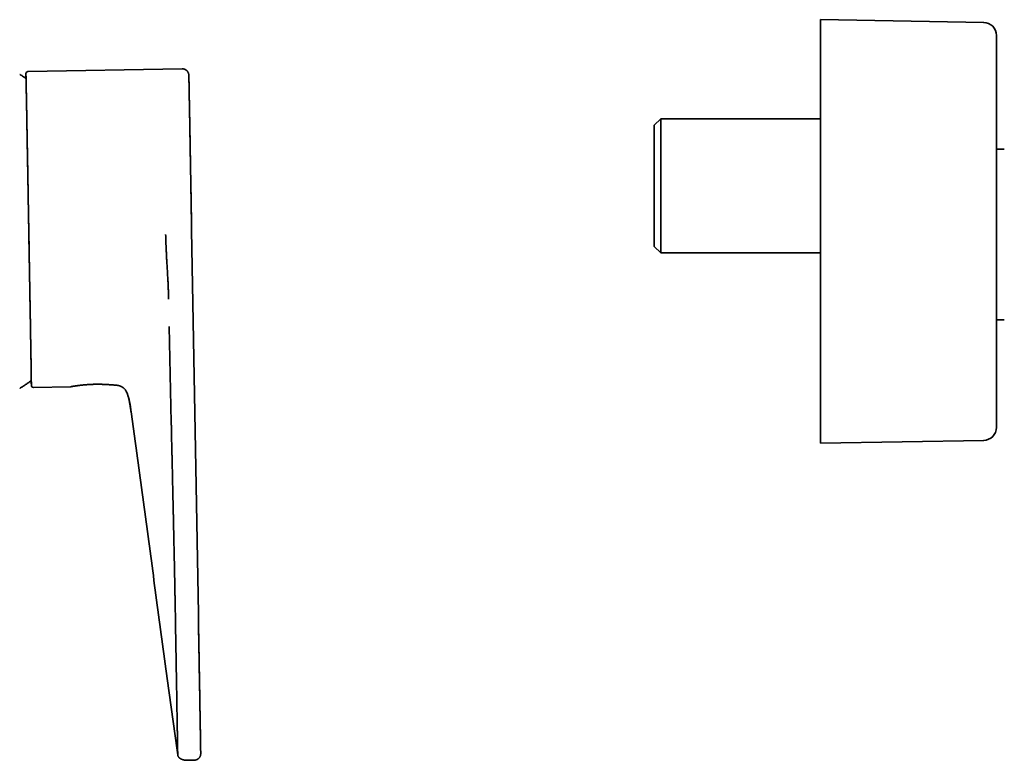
# Model space of a CAD drawing. Header units: millimetres. Extents: x 8 to 935, y 12 to 397.
# Tile 9 of 10: x 596 to 747, y 283 to 397. Entities that reach past the tile are written whole.
import ezdxf

# ---------------------------------------------------------------- set-up
doc = ezdxf.new("R2010")
doc.units = ezdxf.units.MM

msp = doc.modelspace()

# ---------------------------------------------------------------- linework, layer by layer
at = {"color": 7, "linetype": 'Continuous', "lineweight": 35}
for p, q in [((743.64, 396.74), (718.6, 397.16)), ((743.64, 396.74), (718.6, 397.16)), ((718.6, 397.16), (718.6, 397.16)), ((718.6, 332.16), (718.6, 397.16)), ((745.6, 394.74), (745.6, 394.74)), ((745.6, 334.57), (745.6, 394.74)), ((620.6, 389.61), (596.9, 389.19)), ((596.9, 389.19), (596.9, 389.19)), ((694.05, 381.96), (693.05, 380.96)), ((693.05, 362.36), (693.05, 380.96)), ((718.6, 381.96), (694.05, 381.96)), ((694.05, 381.96), (694.05, 361.36)), ((746.8, 377.26), (745.6, 377.26)), ((622.04, 364.86), (622.04, 364.86)), ((622.04, 364.86), (623.07, 305.95)), ((693.05, 362.36), (694.05, 361.36)), ((694.05, 361.36), (718.6, 361.36)), ((745.6, 351.06), (746.8, 351.06)), ((618.6, 350.08), (618.91, 335.34)), ((597.44, 341.06), (597.44, 341.07)), ((597.75, 340.7), (603.45, 340.8)), ((611.45, 340.71), (611.45, 340.72)), ((611.45, 340.71), (611.45, 340.71)), ((613.41, 332.11), (612.75, 336.96)), ((718.6, 332.16), (743.64, 332.57)), ((619.9, 284.28), (619.9, 284.28)), ((621.44, 283.46), (621.36, 283.46)), ((621.44, 283.46), (622.45, 283.48))]:
    msp.add_line(p, q, dxfattribs=at)
for centre, radius, start, end in [((743.6, 394.74), 2, 0, 89.0452), ((596.9, 388.89), 0.3, 91, 181), ((597.74, 341), 0.3, 180.9991, 270.9999), ((743.6, 334.57), 2, 270.9548, 360)]:
    msp.add_arc(centre, radius, start, end, dxfattribs=at)
for points, knots in [([(596.62, 388.13), (596.57, 388.17), (596.43, 388.26), (596.21, 388.4), (595.96, 388.57), (595.77, 388.69), (595.66, 388.75), (595.64, 388.76)], [0, 0, 0, 0, 0.162664, 0.423173, 0.68371, 0.944279, 1, 1, 1, 1]), ([(596.61, 388.14), (596.61, 388.14), (596.61, 388.19), (596.61, 388.28), (596.61, 388.39), (596.61, 388.49), (596.61, 388.58), (596.61, 388.66), (596.61, 388.72), (596.61, 388.78), (596.6, 388.82), (596.6, 388.86), (596.6, 388.88), (596.6, 388.88), (596.6, 388.89)], [0, 0, 0, 0, 0.009192, 0.102341, 0.195547, 0.288857, 0.377974, 0.466979, 0.555914, 0.644818, 0.733731, 0.822696, 0.911751, 1, 1, 1, 1]), ([(596.6, 388.89), (596.6, 388.89), (596.61, 388.89), (596.61, 388.88), (596.61, 388.86), (596.61, 388.82), (596.61, 388.78), (596.61, 388.72), (596.61, 388.67), (596.61, 388.62), (596.61, 388.56), (596.61, 388.5), (596.62, 388.43), (596.62, 388.35), (596.62, 388.26), (596.62, 388.15), (596.62, 388.05), (596.63, 387.92), (596.63, 387.78), (596.63, 387.63), (596.63, 387.46), (596.64, 387.29), (596.64, 387.11), (596.65, 386.91), (596.65, 386.69), (596.65, 386.46), (596.66, 386.23), (596.66, 385.99), (596.67, 385.77), (596.67, 385.56), (596.67, 385.34), (596.68, 385.1), (596.68, 384.83), (596.69, 384.54), (596.69, 384.24), (596.7, 383.93), (596.71, 383.61), (596.71, 383.31), (596.72, 383.03), (596.72, 382.78), (596.73, 382.53), (596.73, 382.27), (596.74, 382.01), (596.74, 381.73), (596.75, 381.43), (596.75, 381.1), (596.76, 380.77), (596.76, 380.41), (596.77, 380.02), (596.78, 379.6), (596.79, 379.18), (596.79, 378.74), (596.8, 378.3), (596.81, 377.86), (596.82, 377.42), (596.83, 376.99), (596.83, 376.54), (596.84, 376.09), (596.85, 375.64), (596.86, 375.18), (596.87, 374.72), (596.87, 374.25), (596.88, 373.77), (596.89, 373.27), (596.9, 372.78), (596.91, 372.27), (596.92, 371.77), (596.93, 371.31), (596.93, 370.91), (596.94, 370.55), (596.95, 370.19), (596.95, 369.83), (596.96, 369.47), (596.97, 369.09), (596.97, 368.68), (596.98, 368.25), (596.99, 367.83), (597, 367.38), (597, 366.91), (597.01, 366.41), (597.02, 365.91), (597.03, 365.41), (597.04, 364.91), (597.04, 364.58), (597.05, 364.41)], [0, 0, 0, 0, 0.006236, 0.020075, 0.033908, 0.047742, 0.061585, 0.075443, 0.085106, 0.094759, 0.104405, 0.114047, 0.123686, 0.133325, 0.144689, 0.156059, 0.167439, 0.178466, 0.191566, 0.204657, 0.217743, 0.23083, 0.243923, 0.25703, 0.271049, 0.285051, 0.299043, 0.313033, 0.324028, 0.335028, 0.346039, 0.357416, 0.370956, 0.384485, 0.39801, 0.411535, 0.425069, 0.438616, 0.4485, 0.458374, 0.468241, 0.478103, 0.487963, 0.497822, 0.509445, 0.521075, 0.532717, 0.544497, 0.558507, 0.572506, 0.586499, 0.600493, 0.614496, 0.628515, 0.641904, 0.655276, 0.668637, 0.681994, 0.695352, 0.708718, 0.722098, 0.735356, 0.749206, 0.763045, 0.776878, 0.790712, 0.804555, 0.818413, 0.828076, 0.837729, 0.847375, 0.857017, 0.866656, 0.876295, 0.887659, 0.899029, 0.910409, 0.921434, 0.934534, 0.947623, 0.960709, 0.973797, 0.986892, 1, 1, 1, 1]), ([(596.61, 388.14), (596.61, 388.16), (596.61, 388.22), (596.61, 388.3), (596.61, 388.38), (596.61, 388.45), (596.61, 388.52), (596.61, 388.6), (596.61, 388.67), (596.61, 388.72), (596.61, 388.77), (596.61, 388.8), (596.61, 388.82), (596.61, 388.83), (596.61, 388.83)], [0, 0, 0, 0, 0.064931, 0.131633, 0.198413, 0.263499, 0.326465, 0.422721, 0.51888, 0.614992, 0.711109, 0.807282, 0.903562, 1, 1, 1, 1]), ([(596.61, 388.83), (596.61, 388.83), (596.61, 388.83), (596.61, 388.81), (596.61, 388.78), (596.61, 388.74), (596.61, 388.69), (596.61, 388.64), (596.61, 388.59), (596.61, 388.54), (596.61, 388.48), (596.62, 388.41), (596.62, 388.32), (596.62, 388.22), (596.62, 388.08), (596.63, 387.93), (596.63, 387.8), (596.63, 387.7), (596.63, 387.63), (596.63, 387.56), (596.63, 387.49), (596.64, 387.41), (596.64, 387.34), (596.64, 387.26), (596.64, 387.14), (596.64, 386.97), (596.65, 386.76), (596.65, 386.53), (596.66, 386.3), (596.66, 386.08), (596.66, 385.88), (596.67, 385.71), (596.67, 385.53), (596.67, 385.35), (596.68, 385.16), (596.68, 384.93), (596.69, 384.66), (596.69, 384.35), (596.7, 384.02), (596.7, 383.68), (596.71, 383.34), (596.72, 382.99), (596.72, 382.63), (596.73, 382.26), (596.74, 381.88), (596.74, 381.48), (596.75, 381.08), (596.76, 380.67), (596.77, 380.25), (596.77, 379.87), (596.78, 379.54), (596.78, 379.25), (596.79, 378.96), (596.8, 378.66), (596.8, 378.37), (596.81, 378.02), (596.81, 377.61), (596.82, 377.15), (596.83, 376.68), (596.84, 376.21), (596.85, 375.81), (596.85, 375.49), (596.86, 375.25), (596.86, 375.01), (596.86, 374.77), (596.87, 374.53), (596.87, 374.28), (596.88, 374.04), (596.88, 373.69), (596.89, 373.25), (596.9, 372.7), (596.91, 372.15), (596.92, 371.59), (596.93, 371.1), (596.94, 370.67), (596.94, 370.3), (596.95, 369.92), (596.96, 369.55), (596.96, 369.19), (596.97, 368.77), (596.98, 368.29), (596.99, 367.74), (597, 367.2), (597.01, 366.65), (597.02, 366.1), (597.03, 365.55), (597.03, 365.19), (597.04, 365)], [0, 0, 0, 0, 0.013046, 0.027683, 0.042306, 0.056923, 0.07154, 0.081115, 0.090696, 0.100286, 0.109885, 0.11976, 0.129935, 0.145177, 0.160401, 0.175617, 0.190833, 0.196812, 0.202794, 0.208778, 0.214765, 0.220755, 0.22675, 0.232749, 0.238753, 0.253215, 0.267652, 0.282072, 0.296481, 0.310888, 0.320323, 0.329762, 0.339207, 0.348661, 0.358125, 0.367601, 0.382373, 0.397118, 0.411844, 0.426559, 0.441272, 0.455726, 0.470193, 0.484679, 0.499193, 0.513964, 0.528709, 0.543436, 0.558151, 0.572863, 0.582499, 0.592138, 0.601785, 0.61144, 0.621106, 0.630785, 0.645247, 0.659684, 0.674104, 0.688513, 0.70292, 0.709996, 0.717074, 0.724155, 0.73124, 0.738329, 0.745424, 0.752525, 0.759634, 0.775178, 0.790696, 0.806196, 0.821688, 0.837181, 0.84733, 0.857487, 0.867653, 0.877831, 0.887751, 0.897348, 0.91202, 0.926676, 0.941325, 0.955974, 0.970631, 0.985304, 1, 1, 1, 1]), ([(620.93, 389.55), (620.91, 389.56), (620.86, 389.58), (620.78, 389.59), (620.69, 389.61), (620.63, 389.61), (620.6, 389.61)], [0, 0, 0, 0, 0.187597, 0.467313, 0.738803, 1, 1, 1, 1]), ([(620.94, 389.55), (620.93, 389.55), (620.93, 389.55), (620.92, 389.56), (620.92, 389.56), (620.91, 389.56)], [0, 0, 0, 0, 0.4694845, 0.888729, 1, 1, 1, 1]), ([(622.04, 364.86), (622.04, 364.88), (622.04, 364.98), (622.03, 365.15), (622.03, 365.39), (622.02, 365.62), (622.02, 365.83), (622.02, 366.05), (622.01, 366.27), (622.01, 366.49), (622, 366.69), (622, 366.88), (622, 367.05), (622, 367.2), (621.99, 367.34), (621.99, 367.46), (621.99, 367.58), (621.99, 367.68), (621.98, 367.78), (621.98, 367.85), (621.98, 367.92), (621.98, 367.99), (621.98, 368.05), (621.98, 368.12), (621.97, 368.21), (621.97, 368.33), (621.97, 368.48), (621.97, 368.64), (621.97, 368.81), (621.96, 369), (621.96, 369.2), (621.96, 369.41), (621.95, 369.63), (621.95, 369.84), (621.95, 370.05), (621.95, 370.26), (621.94, 370.51), (621.94, 370.79), (621.93, 371.1), (621.93, 371.44), (621.92, 371.81), (621.91, 372.22), (621.9, 372.63), (621.9, 373.04), (621.89, 373.4), (621.89, 373.69), (621.88, 373.92), (621.88, 374.16), (621.87, 374.38), (621.87, 374.59), (621.87, 374.79), (621.86, 374.97), (621.86, 375.12), (621.86, 375.25), (621.86, 375.38), (621.85, 375.49), (621.85, 375.61), (621.85, 375.72), (621.85, 375.84), (621.85, 375.96), (621.84, 376.09), (621.84, 376.24), (621.84, 376.38), (621.84, 376.54), (621.83, 376.7), (621.83, 376.87), (621.83, 377.05), (621.82, 377.31), (621.82, 377.65), (621.81, 378.07), (621.8, 378.48), (621.79, 378.87), (621.79, 379.25), (621.78, 379.62), (621.77, 380), (621.77, 380.36), (621.76, 380.73), (621.76, 381.03), (621.75, 381.28), (621.75, 381.47), (621.74, 381.65), (621.74, 381.82), (621.74, 381.98), (621.74, 382.14), (621.73, 382.29), (621.73, 382.45), (621.73, 382.61), (621.72, 382.78), (621.72, 382.95), (621.72, 383.13), (621.71, 383.33), (621.71, 383.56), (621.71, 383.82), (621.7, 384.1), (621.69, 384.41), (621.69, 384.72), (621.68, 385.03), (621.68, 385.32), (621.67, 385.58), (621.67, 385.83), (621.66, 386.06), (621.66, 386.29), (621.66, 386.5), (621.65, 386.71), (621.65, 386.9), (621.64, 387.1), (621.64, 387.29), (621.64, 387.48), (621.63, 387.65), (621.63, 387.81), (621.63, 387.95), (621.63, 388.08), (621.62, 388.2), (621.62, 388.3), (621.62, 388.38), (621.62, 388.44), (621.62, 388.48), (621.62, 388.5), (621.62, 388.51), (621.62, 388.53), (621.62, 388.54), (621.62, 388.55), (621.61, 388.57), (621.61, 388.58), (621.61, 388.6), (621.61, 388.62), (621.61, 388.63), (621.61, 388.64), (621.61, 388.65), (621.61, 388.65), (621.61, 388.66), (621.61, 388.67), (621.61, 388.68), (621.61, 388.69), (621.61, 388.7), (621.61, 388.71), (621.6, 388.73), (621.6, 388.74), (621.6, 388.75), (621.6, 388.76), (621.6, 388.78), (621.59, 388.8), (621.58, 388.84), (621.57, 388.89), (621.55, 388.95), (621.52, 389.01), (621.49, 389.07), (621.46, 389.13), (621.43, 389.18), (621.39, 389.23), (621.35, 389.28), (621.31, 389.32), (621.26, 389.36), (621.22, 389.4), (621.18, 389.42), (621.15, 389.44), (621.13, 389.46), (621.1, 389.47), (621.08, 389.49), (621.05, 389.5), (621.03, 389.51), (621.01, 389.52), (620.99, 389.53), (620.97, 389.54), (620.95, 389.55), (620.94, 389.55), (620.94, 389.55)], [0, 0, 0, 0, 0.001401, 0.007852, 0.014035, 0.019973, 0.025669, 0.03112, 0.037228, 0.04299, 0.048401, 0.05346, 0.057681, 0.061616, 0.065262, 0.068618, 0.071683, 0.074454, 0.076931, 0.078942, 0.080703, 0.082291, 0.083964, 0.085742, 0.087625, 0.091251, 0.095218, 0.099527, 0.10418, 0.109181, 0.114531, 0.120234, 0.126104, 0.131909, 0.137646, 0.143315, 0.148914, 0.157572, 0.166055, 0.17436, 0.185439, 0.196589, 0.207889, 0.21934, 0.230941, 0.237517, 0.244141, 0.250794, 0.2572, 0.263264, 0.268983, 0.274356, 0.278466, 0.282345, 0.285991, 0.289405, 0.292618, 0.295901, 0.299396, 0.303103, 0.307024, 0.311244, 0.315687, 0.320354, 0.325246, 0.330362, 0.335695, 0.341068, 0.354344, 0.367395, 0.380215, 0.3928, 0.405148, 0.41746, 0.429877, 0.442399, 0.455022, 0.467745, 0.474803, 0.481628, 0.488218, 0.494574, 0.500695, 0.50658, 0.512246, 0.518352, 0.524699, 0.531287, 0.538115, 0.545132, 0.552164, 0.563215, 0.574264, 0.585314, 0.600114, 0.614912, 0.629712, 0.64451, 0.657724, 0.670937, 0.684151, 0.697366, 0.71058, 0.723795, 0.737007, 0.750219, 0.765281, 0.780343, 0.795405, 0.810467, 0.82553, 0.840325, 0.855121, 0.869917, 0.884717, 0.894129, 0.903733, 0.906791, 0.909867, 0.912961, 0.916187, 0.919672, 0.923413, 0.92741, 0.931661, 0.936164, 0.940916, 0.943341, 0.945825, 0.948368, 0.950884, 0.953129, 0.95509, 0.95677, 0.958175, 0.959205, 0.960031, 0.960549, 0.960972, 0.961307, 0.961759, 0.962378, 0.96317, 0.964872, 0.966582, 0.968272, 0.96994, 0.971627, 0.973297, 0.974948, 0.976596, 0.978242, 0.97988, 0.981331, 0.982514, 0.983429, 0.9842, 0.985026, 0.985981, 0.987113, 0.988451, 0.99018, 0.992193, 0.994498, 0.997099, 1, 1, 1, 1]), ([(621.61, 388.63), (621.61, 388.62), (621.61, 388.62), (621.61, 388.59), (621.62, 388.54), (621.62, 388.48), (621.62, 388.42), (621.62, 388.35), (621.62, 388.29), (621.62, 388.21), (621.63, 388.1), (621.63, 387.95), (621.63, 387.76), (621.64, 387.59), (621.64, 387.45), (621.64, 387.35), (621.64, 387.26), (621.64, 387.15), (621.65, 387.05), (621.65, 386.9), (621.65, 386.71), (621.66, 386.47), (621.66, 386.21), (621.67, 385.94), (621.67, 385.65), (621.68, 385.35), (621.68, 385.04), (621.69, 384.7), (621.7, 384.32), (621.7, 383.91), (621.71, 383.48), (621.72, 383.03), (621.73, 382.57), (621.74, 382.1), (621.75, 381.62), (621.75, 381.16), (621.76, 380.71), (621.77, 380.25), (621.78, 379.77), (621.79, 379.29), (621.8, 378.8), (621.81, 378.3), (621.81, 377.77), (621.82, 377.22), (621.83, 376.64), (621.85, 376.05), (621.85, 375.55), (621.86, 375.14), (621.87, 374.82), (621.87, 374.5), (621.88, 374.18), (621.88, 373.86), (621.89, 373.42), (621.9, 372.86), (621.91, 372.18), (621.93, 371.49), (621.94, 370.89), (621.95, 370.36), (621.95, 369.92), (621.96, 369.49), (621.97, 369.05), (621.98, 368.52), (621.99, 367.88), (622, 367.13), (622.02, 366.37), (622.03, 365.62), (622.04, 365.11), (622.04, 364.86)], [0, 0, 0, 0, 0.018338, 0.03664, 0.054921, 0.073197, 0.084689, 0.096189, 0.107701, 0.119384, 0.131619, 0.151968, 0.172285, 0.19259, 0.200569, 0.208551, 0.216536, 0.224528, 0.232526, 0.240531, 0.256703, 0.272839, 0.288951, 0.305049, 0.321143, 0.337244, 0.353364, 0.369512, 0.388375, 0.40719, 0.425975, 0.444747, 0.463522, 0.482318, 0.501152, 0.517636, 0.534083, 0.550504, 0.56691, 0.583313, 0.599725, 0.616155, 0.632616, 0.650652, 0.668647, 0.686614, 0.70457, 0.713976, 0.723384, 0.732798, 0.742218, 0.751648, 0.76109, 0.780417, 0.799705, 0.818971, 0.838233, 0.850348, 0.862472, 0.874612, 0.886609, 0.898027, 0.918395, 0.938755, 0.959128, 0.979536, 1, 1, 1, 1]), ([(597.04, 365), (597.04, 364.82), (597.05, 364.45), (597.06, 363.91), (597.07, 363.36), (597.07, 362.81), (597.08, 362.33), (597.09, 361.91), (597.1, 361.56), (597.1, 361.2), (597.11, 360.84), (597.12, 360.48), (597.12, 360.05), (597.13, 359.55), (597.14, 359), (597.15, 358.45), (597.16, 358.01), (597.16, 357.69), (597.17, 357.47), (597.17, 357.26), (597.17, 357.05), (597.18, 356.84), (597.18, 356.63), (597.19, 356.42), (597.19, 356.11), (597.2, 355.7), (597.21, 355.21), (597.21, 354.72), (597.22, 354.23), (597.23, 353.81), (597.24, 353.44), (597.24, 353.13), (597.25, 352.83), (597.25, 352.52), (597.26, 352.22), (597.26, 351.87), (597.27, 351.46), (597.28, 351.01), (597.29, 350.56), (597.29, 350.13), (597.3, 349.7), (597.31, 349.29), (597.31, 348.88), (597.32, 348.48), (597.33, 348.09), (597.33, 347.71), (597.34, 347.33), (597.35, 346.96), (597.35, 346.6), (597.36, 346.29), (597.36, 346.03), (597.37, 345.81), (597.37, 345.6), (597.37, 345.39), (597.38, 345.18), (597.38, 344.95), (597.38, 344.69), (597.39, 344.41), (597.39, 344.14), (597.4, 343.88), (597.4, 343.67), (597.4, 343.51), (597.41, 343.4), (597.41, 343.28), (597.41, 343.17), (597.41, 343.06), (597.41, 342.96), (597.41, 342.86), (597.42, 342.72), (597.42, 342.55), (597.42, 342.35), (597.42, 342.17), (597.43, 342), (597.43, 341.86), (597.43, 341.75), (597.43, 341.66), (597.43, 341.58), (597.43, 341.51), (597.44, 341.44), (597.44, 341.36), (597.44, 341.29), (597.44, 341.22), (597.44, 341.16), (597.44, 341.12), (597.44, 341.08), (597.44, 341.06), (597.44, 341.06), (597.44, 341.06), (597.44, 341.06)], [0, 0, 0, 0, 0.0146141, 0.0292057, 0.0437824, 0.0583519, 0.072922, 0.0824661, 0.0920158, 0.1015735, 0.1111411, 0.1209833, 0.1311258, 0.1463184, 0.1614938, 0.1766606, 0.1918274, 0.1977879, 0.2037503, 0.209715, 0.2156828, 0.2216539, 0.2276291, 0.2336088, 0.2395936, 0.2540091, 0.2683998, 0.2827729, 0.2971359, 0.3114962, 0.320901, 0.3303098, 0.3397248, 0.349148, 0.3585815, 0.3680273, 0.3827513, 0.3974488, 0.4121276, 0.4267956, 0.4414606, 0.4558685, 0.4702887, 0.4847286, 0.4991955, 0.5139195, 0.528617, 0.5432958, 0.5579638, 0.5726288, 0.5822332, 0.591842, 0.6014573, 0.6110813, 0.6207163, 0.6303644, 0.6447799, 0.6591706, 0.6735437, 0.6879068, 0.702267, 0.7093203, 0.7163756, 0.7234338, 0.7304957, 0.7375623, 0.7446343, 0.7517127, 0.7587984, 0.7742926, 0.7897603, 0.8052107, 0.8206529, 0.8360961, 0.8462128, 0.8563364, 0.8664696, 0.8766149, 0.8865026, 0.8960682, 0.9106914, 0.9252997, 0.939901, 0.954503, 0.9691135, 0.9837403, 0.998391, 1, 1, 1, 1]), ([(597.05, 364.41), (597.05, 364.23), (597.06, 363.87), (597.07, 363.32), (597.08, 362.78), (597.08, 362.24), (597.09, 361.77), (597.1, 361.35), (597.11, 361), (597.11, 360.65), (597.12, 360.3), (597.12, 359.94), (597.13, 359.51), (597.14, 359.02), (597.15, 358.46), (597.16, 357.91), (597.17, 357.36), (597.18, 356.82), (597.19, 356.28), (597.2, 355.82), (597.2, 355.43), (597.21, 355.13), (597.21, 354.82), (597.22, 354.52), (597.22, 354.22), (597.23, 353.93), (597.23, 353.63), (597.24, 353.28), (597.25, 352.88), (597.25, 352.43), (597.26, 351.99), (597.27, 351.57), (597.28, 351.18), (597.28, 350.81), (597.29, 350.44), (597.29, 350.08), (597.3, 349.73), (597.31, 349.36), (597.31, 348.98), (597.32, 348.59), (597.33, 348.2), (597.33, 347.82), (597.34, 347.44), (597.34, 347.07), (597.35, 346.72), (597.36, 346.37), (597.36, 346.03), (597.37, 345.71), (597.37, 345.39), (597.38, 345.09), (597.38, 344.81), (597.39, 344.56), (597.39, 344.33), (597.39, 344.1), (597.4, 343.89), (597.4, 343.68), (597.4, 343.47), (597.41, 343.25), (597.41, 343.03), (597.41, 342.83), (597.42, 342.66), (597.42, 342.54), (597.42, 342.44), (597.42, 342.35), (597.42, 342.27), (597.42, 342.18), (597.43, 342.08), (597.43, 341.98), (597.43, 341.86), (597.43, 341.76), (597.43, 341.66), (597.43, 341.58), (597.44, 341.5), (597.44, 341.42), (597.44, 341.36), (597.44, 341.29), (597.44, 341.22), (597.44, 341.15), (597.44, 341.09), (597.44, 341.05), (597.44, 341.02), (597.44, 341), (597.44, 341), (597.44, 341)], [0, 0, 0, 0, 0.014672, 0.029322, 0.043956, 0.058582, 0.073207, 0.082787, 0.092372, 0.101965, 0.111567, 0.121439, 0.131607, 0.147147, 0.162669, 0.17818, 0.19369, 0.209208, 0.224743, 0.240304, 0.249329, 0.258342, 0.267347, 0.276344, 0.285335, 0.294322, 0.303307, 0.312291, 0.326412, 0.340543, 0.35469, 0.368861, 0.381141, 0.393402, 0.405646, 0.41788, 0.430108, 0.442333, 0.456745, 0.471167, 0.485607, 0.500072, 0.514806, 0.529512, 0.544199, 0.558873, 0.573544, 0.587956, 0.602378, 0.616818, 0.631283, 0.643313, 0.655325, 0.667323, 0.67931, 0.691291, 0.70327, 0.717391, 0.731522, 0.745669, 0.75984, 0.767093, 0.774339, 0.781579, 0.788813, 0.796044, 0.80327, 0.814622, 0.825971, 0.837321, 0.847458, 0.857601, 0.867753, 0.877916, 0.887831, 0.897436, 0.912118, 0.926785, 0.941443, 0.9561, 0.970765, 0.985444, 1, 1, 1, 1]), ([(618.22, 360.27), (618.2, 360.49), (618.18, 360.92), (618.15, 361.57), (618.12, 362.16), (618.1, 362.7), (618.08, 363.19), (618.06, 363.67), (618.06, 364), (618.05, 364.16)], [0, 0, 0, 0, 0.166809, 0.333562, 0.500248, 0.625215, 0.75015, 0.875068, 1, 1, 1, 1]), ([(618.4, 357.04), (618.39, 357.31), (618.36, 357.85), (618.31, 358.65), (618.26, 359.46), (618.23, 360), (618.22, 360.27)], [0, 0, 0, 0, 0.249822, 0.499817, 0.749918, 1, 1, 1, 1]), ([(618.47, 355.61), (618.46, 355.85), (618.44, 356.32), (618.42, 356.8), (618.4, 357.04)], [0, 0, 0, 0, 0.499882, 1, 1, 1, 1]), ([(618.51, 354.46), (618.5, 354.64), (618.5, 355.02), (618.48, 355.41), (618.47, 355.61)], [0, 0, 0, 0, 0.477224, 1, 1, 1, 1]), ([(618.51, 354.27), (618.51, 354.3), (618.51, 354.37), (618.51, 354.43), (618.51, 354.46)], [0, 0, 0, 0, 0.500035, 1, 1, 1, 1]), ([(595.64, 340.55), (595.65, 340.55), (595.74, 340.61), (595.92, 340.72), (596.18, 340.88), (596.43, 341.05), (596.68, 341.22), (596.93, 341.39), (597.17, 341.56), (597.34, 341.68), (597.43, 341.75), (597.43, 341.75)], [0, 0, 0, 0, 0.011347, 0.151565, 0.291801, 0.432053, 0.57232, 0.712602, 0.852898, 0.993206, 1, 1, 1, 1]), ([(597.44, 341), (597.44, 341), (597.44, 341), (597.44, 341.02), (597.44, 341.05), (597.44, 341.09), (597.44, 341.13), (597.44, 341.18), (597.43, 341.24), (597.43, 341.31), (597.43, 341.39), (597.43, 341.49), (597.43, 341.6), (597.43, 341.68), (597.42, 341.74), (597.42, 341.74)], [0, 0, 0, 0, 0.089297, 0.178493, 0.267632, 0.356758, 0.426806, 0.496896, 0.567048, 0.63953, 0.725792, 0.811982, 0.898141, 0.984308, 1, 1, 1, 1]), ([(597.44, 341.06), (597.44, 341.06), (597.44, 341.06), (597.44, 341.08), (597.44, 341.11), (597.44, 341.15), (597.44, 341.2), (597.43, 341.25), (597.43, 341.3), (597.43, 341.35), (597.43, 341.41), (597.43, 341.48), (597.43, 341.56), (597.43, 341.65), (597.42, 341.72), (597.42, 341.74)], [0, 0, 0, 0, 0.016082, 0.118915, 0.221646, 0.32433, 0.427021, 0.49429, 0.561601, 0.628968, 0.696407, 0.765779, 0.837262, 0.94434, 1, 1, 1, 1]), ([(603.45, 340.8), (603.45, 340.8), (603.45, 340.8), (603.46, 340.8), (603.49, 340.81), (603.53, 340.82), (603.56, 340.82), (603.57, 340.82)], [0, 0, 0, 0, 0.196128, 0.396894, 0.597444, 0.798305, 1, 1, 1, 1]), ([(603.57, 340.82), (603.59, 340.83), (603.63, 340.83), (603.69, 340.84), (603.76, 340.86), (603.82, 340.87), (603.88, 340.88), (603.93, 340.88), (603.95, 340.89), (603.96, 340.89), (603.97, 340.89), (603.98, 340.89), (603.99, 340.89), (604, 340.9), (604.03, 340.9), (604.08, 340.91), (604.14, 340.92), (604.2, 340.93), (604.26, 340.94), (604.31, 340.94), (604.36, 340.95), (604.4, 340.96), (604.45, 340.96), (604.5, 340.97), (604.56, 340.98), (604.62, 340.99), (604.69, 341), (604.79, 341.01), (604.9, 341.02), (605, 341.03), (605.11, 341.05), (605.21, 341.06), (605.32, 341.07), (605.39, 341.08), (605.44, 341.08), (605.46, 341.08), (605.49, 341.09), (605.51, 341.09), (605.53, 341.09), (605.55, 341.09), (605.61, 341.1), (605.72, 341.11), (605.87, 341.12), (606.01, 341.13), (606.16, 341.14), (606.31, 341.15), (606.45, 341.16), (606.61, 341.16), (606.78, 341.17), (606.96, 341.18), (607.14, 341.18), (607.32, 341.18), (607.49, 341.18), (607.67, 341.19), (607.86, 341.18), (608.06, 341.18), (608.27, 341.18), (608.48, 341.17), (608.68, 341.16), (608.86, 341.16), (608.99, 341.15), (609.09, 341.14), (609.14, 341.14), (609.19, 341.14), (609.26, 341.13), (609.34, 341.13), (609.44, 341.12), (609.54, 341.12), (609.64, 341.11), (609.73, 341.1), (609.82, 341.1), (609.91, 341.09), (610.01, 341.08), (610.1, 341.07), (610.18, 341.07), (610.25, 341.06), (610.31, 341.05), (610.37, 341.05), (610.42, 341.04), (610.45, 341.04), (610.48, 341.04), (610.49, 341.04)], [0, 0, 0, 0, 0.021806, 0.044417, 0.067831, 0.083727, 0.099974, 0.114562, 0.116493, 0.118428, 0.120368, 0.122312, 0.124262, 0.126216, 0.134791, 0.144797, 0.156233, 0.1691, 0.183397, 0.190942, 0.198832, 0.207067, 0.215646, 0.224571, 0.233841, 0.243456, 0.253415, 0.270794, 0.287376, 0.303162, 0.318152, 0.332346, 0.34704, 0.36077, 0.36372, 0.366622, 0.369475, 0.372279, 0.375035, 0.377743, 0.380402, 0.399498, 0.418233, 0.436607, 0.45462, 0.472273, 0.489567, 0.506501, 0.527383, 0.548237, 0.569064, 0.589867, 0.609748, 0.628183, 0.650937, 0.674381, 0.698516, 0.723344, 0.748866, 0.769362, 0.790286, 0.798624, 0.805058, 0.811201, 0.817616, 0.829748, 0.842747, 0.856613, 0.871346, 0.882607, 0.894326, 0.908465, 0.923222, 0.936773, 0.94912, 0.960262, 0.971126, 0.980532, 0.988479, 0.994969, 1, 1, 1, 1]), ([(610.49, 341.04), (610.52, 341.03), (610.6, 341.03), (610.71, 341.01), (610.81, 340.99), (610.87, 340.97), (610.91, 340.96)], [0, 0, 0, 0, 0.238557, 0.484689, 0.738479, 1, 1, 1, 1]), ([(610.91, 340.96), (610.92, 340.96), (610.94, 340.96), (610.98, 340.94), (611.01, 340.93), (611.05, 340.92), (611.09, 340.91), (611.13, 340.89), (611.17, 340.87), (611.2, 340.86), (611.23, 340.85), (611.25, 340.83), (611.27, 340.82), (611.28, 340.82), (611.29, 340.81), (611.3, 340.81), (611.3, 340.81), (611.3, 340.8), (611.31, 340.8), (611.31, 340.8), (611.32, 340.8), (611.34, 340.78), (611.37, 340.77), (611.39, 340.75), (611.41, 340.74), (611.43, 340.73), (611.44, 340.72), (611.45, 340.71), (611.45, 340.71), (611.45, 340.71)], [0, 0, 0, 0, 0.032005, 0.066883, 0.104635, 0.145261, 0.188761, 0.235137, 0.29134, 0.332905, 0.370648, 0.404569, 0.434668, 0.457993, 0.478359, 0.483204, 0.487846, 0.492285, 0.496521, 0.500554, 0.504383, 0.56705, 0.626636, 0.68315, 0.736605, 0.789997, 0.861533, 0.931906, 1, 1, 1, 1]), ([(611.45, 340.72), (611.44, 340.72), (611.44, 340.72), (611.44, 340.72), (611.43, 340.72)], [0, 0, 0, 0, 0.701122, 1, 1, 1, 1]), ([(611.44, 340.72), (611.44, 340.72), (611.45, 340.71), (611.47, 340.7), (611.49, 340.69), (611.51, 340.67), (611.53, 340.66), (611.54, 340.65), (611.56, 340.64), (611.56, 340.64), (611.56, 340.63)], [0, 0, 0, 0, 0.000651, 0.109443, 0.220436, 0.340507, 0.475142, 0.628274, 0.802608, 1, 1, 1, 1]), ([(611.45, 340.71), (611.48, 340.69), (611.52, 340.67), (611.56, 340.64), (611.56, 340.63)], [0, 0, 0, 0, 0.768216, 1, 1, 1, 1]), ([(611.54, 340.65), (611.56, 340.64), (611.59, 340.62), (611.63, 340.58), (611.66, 340.55), (611.68, 340.53)], [0, 0, 0, 0, 0.229164, 0.5998, 1, 1, 1, 1]), ([(611.68, 340.53), (611.69, 340.53), (611.72, 340.5), (611.78, 340.43), (611.87, 340.32), (611.95, 340.2), (612.03, 340.05), (612.1, 339.89), (612.17, 339.71), (612.24, 339.53), (612.3, 339.33), (612.36, 339.11), (612.43, 338.84), (612.49, 338.54), (612.55, 338.24), (612.61, 337.92), (612.66, 337.61), (612.7, 337.29), (612.73, 337.07), (612.75, 336.96)], [0, 0, 0, 0, 0.007257, 0.035819, 0.074399, 0.113762, 0.154045, 0.203676, 0.254706, 0.307052, 0.360599, 0.415224, 0.4949, 0.576243, 0.658999, 0.742939, 0.827857, 0.913582, 1, 1, 1, 1]), ([(611.86, 340.33), (611.86, 340.32), (611.88, 340.3), (611.9, 340.27), (611.92, 340.23), (611.94, 340.2), (611.96, 340.17), (611.98, 340.14), (612, 340.1), (612.02, 340.06), (612.05, 340.01), (612.07, 339.95), (612.11, 339.88), (612.14, 339.8), (612.17, 339.71), (612.21, 339.61), (612.25, 339.51), (612.28, 339.39), (612.32, 339.26), (612.36, 339.11), (612.4, 338.96), (612.44, 338.8), (612.48, 338.62), (612.52, 338.43), (612.55, 338.22), (612.59, 337.99), (612.63, 337.75), (612.67, 337.5), (612.71, 337.24), (612.74, 337.06), (612.75, 336.96)], [0, 0, 0, 0, 0.02319, 0.043359, 0.060853, 0.072532, 0.083303, 0.093552, 0.103744, 0.117028, 0.132814, 0.15116, 0.172134, 0.195811, 0.22227, 0.251593, 0.28319, 0.317694, 0.355179, 0.39571, 0.43935, 0.486153, 0.536164, 0.589424, 0.648739, 0.711681, 0.778265, 0.848502, 0.922405, 1, 1, 1, 1]), ([(618.91, 335.34), (618.91, 335.31), (618.92, 335.23), (618.92, 335.11), (618.92, 334.95), (618.93, 334.77), (618.93, 334.57), (618.93, 334.33), (618.94, 334.06), (618.95, 333.76), (618.96, 333.41), (618.96, 333.03), (618.97, 332.62), (618.98, 332.19), (618.99, 331.74), (619, 331.27), (619.01, 330.91), (619.02, 330.68), (619.02, 330.6), (619.02, 330.53), (619.02, 330.48), (619.02, 330.42), (619.03, 330.29), (619.04, 329.82), (619.06, 328.92), (619.08, 328.04), (619.09, 327.46), (619.09, 327.28), (619.1, 327.1), (619.1, 326.92), (619.11, 326.74), (619.11, 326.36), (619.13, 325.77), (619.15, 324.85), (619.17, 323.81), (619.2, 322.67), (619.22, 321.85), (619.23, 321.34), (619.23, 321.13), (619.24, 320.93), (619.24, 320.73), (619.25, 320.53), (619.25, 320.36), (619.26, 320.01), (619.28, 319.08), (619.31, 317.54), (619.35, 315.66), (619.38, 314.16), (619.4, 313.28), (619.4, 312.96), (619.41, 312.86), (619.41, 312.75), (619.41, 312.65), (619.41, 312.55), (619.42, 312.3), (619.43, 311.91), (619.44, 311.39), (619.44, 310.91), (619.45, 310.46), (619.46, 310.04), (619.47, 309.69), (619.47, 309.39), (619.48, 309.15), (619.48, 308.92), (619.49, 308.71), (619.49, 308.53), (619.49, 308.36), (619.49, 308.21), (619.51, 307.38), (619.52, 306.6), (619.54, 305.87)], [0, 0, 0, 0, 0.003444, 0.00778, 0.013006, 0.019124, 0.026133, 0.034033, 0.042824, 0.053524, 0.065302, 0.078158, 0.092092, 0.107105, 0.12209, 0.138014, 0.154877, 0.158713, 0.161339, 0.163255, 0.165172, 0.167089, 0.169006, 0.178041, 0.214713, 0.261386, 0.267498, 0.27361, 0.279721, 0.285833, 0.291945, 0.297564, 0.324872, 0.35173, 0.391566, 0.430368, 0.468137, 0.475143, 0.482113, 0.489045, 0.495941, 0.5028, 0.508676, 0.513225, 0.53833, 0.603849, 0.67035, 0.729683, 0.756031, 0.759492, 0.762956, 0.766422, 0.769891, 0.773362, 0.776836, 0.795539, 0.81309, 0.829487, 0.844731, 0.858821, 0.871759, 0.880705, 0.889003, 0.896652, 0.903653, 0.910005, 0.915708, 0.920763, 0.925169, 1, 1, 1, 1]), ([(613.41, 332.11), (613.95, 328.1), (615.04, 320.08), (616.67, 308.05), (618.29, 296.12), (619.37, 288.19), (619.9, 284.28)], [0, 0, 0, 0, 0.251507, 0.503013, 0.754518, 1, 1, 1, 1]), ([(619.54, 305.87), (619.54, 305.69), (619.55, 305.33), (619.56, 304.8), (619.57, 304.26), (619.58, 303.73), (619.58, 303.2), (619.59, 302.67), (619.6, 302.16), (619.61, 301.64), (619.62, 301.12), (619.63, 300.61), (619.64, 300.09), (619.65, 299.57), (619.66, 299.07), (619.67, 298.56), (619.67, 298.06), (619.68, 297.56), (619.69, 297.07), (619.7, 296.59), (619.71, 296.11), (619.72, 295.64), (619.72, 295.18), (619.73, 294.72), (619.74, 294.28), (619.75, 293.84), (619.75, 293.41), (619.76, 292.98), (619.77, 292.56), (619.77, 292.14), (619.78, 291.73), (619.79, 291.34), (619.79, 290.95), (619.8, 290.57), (619.81, 290.2), (619.81, 289.84), (619.82, 289.48), (619.83, 289.14), (619.83, 288.81), (619.84, 288.5), (619.84, 288.19), (619.85, 287.9), (619.85, 287.61), (619.86, 287.34), (619.86, 287.07), (619.86, 286.81), (619.87, 286.57), (619.87, 286.34), (619.87, 286.12), (619.88, 285.91), (619.88, 285.71), (619.88, 285.53), (619.89, 285.36), (619.89, 285.2), (619.89, 285.05), (619.89, 284.92), (619.9, 284.8), (619.9, 284.69), (619.9, 284.59), (619.9, 284.51), (619.9, 284.44), (619.9, 284.38), (619.9, 284.33), (619.9, 284.3), (619.9, 284.28), (619.9, 284.28), (619.9, 284.28)], [0, 0, 0, 0, 0.015687, 0.031374, 0.047061, 0.062749, 0.078436, 0.093843, 0.10925, 0.124656, 0.140061, 0.15578, 0.171499, 0.187218, 0.202936, 0.218653, 0.23437, 0.250087, 0.26577, 0.281452, 0.297135, 0.312816, 0.328498, 0.343899, 0.3593, 0.374701, 0.390101, 0.405815, 0.42153, 0.437243, 0.452957, 0.468671, 0.484384, 0.500097, 0.515776, 0.531455, 0.547134, 0.562813, 0.578491, 0.59389, 0.609288, 0.624686, 0.640083, 0.655794, 0.671506, 0.687217, 0.702927, 0.718638, 0.734349, 0.75006, 0.765736, 0.781413, 0.797089, 0.812766, 0.828443, 0.84384, 0.859236, 0.874633, 0.890029, 0.905739, 0.92145, 0.93716, 0.95287, 0.96858, 0.98429, 1, 1, 1, 1]), ([(622.45, 283.48), (622.48, 283.48), (622.53, 283.48), (622.61, 283.49), (622.69, 283.51), (622.76, 283.53), (622.83, 283.56), (622.89, 283.59), (622.95, 283.62), (623.01, 283.66), (623.06, 283.7), (623.1, 283.73), (623.15, 283.78), (623.2, 283.84), (623.26, 283.91), (623.3, 283.99), (623.35, 284.07), (623.38, 284.15), (623.4, 284.22), (623.41, 284.27), (623.42, 284.3), (623.42, 284.33), (623.42, 284.35), (623.42, 284.36), (623.43, 284.38), (623.43, 284.4), (623.43, 284.41), (623.43, 284.42), (623.43, 284.43), (623.43, 284.44), (623.43, 284.44), (623.43, 284.45), (623.43, 284.45), (623.43, 284.46), (623.43, 284.46), (623.43, 284.47), (623.43, 284.48), (623.43, 284.49), (623.43, 284.49), (623.43, 284.51), (623.43, 284.53), (623.43, 284.55), (623.43, 284.58), (623.43, 284.62), (623.43, 284.66), (623.43, 284.71), (623.43, 284.76), (623.43, 284.81), (623.43, 284.87), (623.43, 284.94), (623.42, 285.02), (623.42, 285.11), (623.42, 285.22), (623.42, 285.33), (623.42, 285.45), (623.42, 285.56), (623.41, 285.68), (623.41, 285.8), (623.41, 285.92), (623.41, 286.06), (623.41, 286.23), (623.4, 286.43), (623.4, 286.63), (623.4, 286.85), (623.39, 287.06), (623.39, 287.29), (623.38, 287.52), (623.38, 287.76), (623.38, 288.02), (623.37, 288.28), (623.37, 288.56), (623.36, 288.84), (623.36, 289.13), (623.35, 289.44), (623.35, 289.76), (623.34, 290.1), (623.34, 290.45), (623.33, 290.81), (623.32, 291.18), (623.32, 291.56), (623.31, 291.95), (623.3, 292.35), (623.3, 292.73), (623.29, 293.1), (623.29, 293.44), (623.28, 293.79), (623.27, 294.16), (623.27, 294.53), (623.26, 294.91), (623.25, 295.3), (623.25, 295.7), (623.24, 296.06), (623.23, 296.38), (623.23, 296.66), (623.22, 296.94), (623.22, 297.21), (623.21, 297.47), (623.21, 297.72), (623.21, 297.96), (623.2, 298.19), (623.2, 298.4), (623.2, 298.61), (623.19, 298.8), (623.19, 298.98), (623.19, 299.13), (623.18, 299.24), (623.18, 299.33), (623.18, 299.4), (623.18, 299.48), (623.18, 299.56), (623.18, 299.64), (623.18, 299.74), (623.17, 299.86), (623.17, 299.99), (623.17, 300.14), (623.17, 300.29), (623.16, 300.46), (623.16, 300.63), (623.16, 300.81), (623.15, 300.99), (623.15, 301.19), (623.15, 301.39), (623.14, 301.61), (623.14, 301.84), (623.13, 302.09), (623.13, 302.36), (623.12, 302.64), (623.12, 302.94), (623.11, 303.25), (623.11, 303.57), (623.1, 303.89), (623.1, 304.21), (623.09, 304.54), (623.08, 304.88), (623.08, 305.23), (623.07, 305.58), (623.07, 305.83), (623.07, 305.95)], [0, 0, 0, 0, 0.002388, 0.00471, 0.00695, 0.009092, 0.011123, 0.013032, 0.015147, 0.017059, 0.018759, 0.020259, 0.021738, 0.024258, 0.026836, 0.029463, 0.032113, 0.034631, 0.036987, 0.038109, 0.039168, 0.040075, 0.040668, 0.041205, 0.042201, 0.043113, 0.043955, 0.045068, 0.04617, 0.047398, 0.048758, 0.05025, 0.052402, 0.05478, 0.057385, 0.060427, 0.06373, 0.067293, 0.071117, 0.075196, 0.084355, 0.093285, 0.101988, 0.110462, 0.120254, 0.129722, 0.138868, 0.147743, 0.15673, 0.165903, 0.17716, 0.188687, 0.200484, 0.212551, 0.224889, 0.234772, 0.244813, 0.254844, 0.264804, 0.274691, 0.288613, 0.302389, 0.316021, 0.329508, 0.342849, 0.356047, 0.369099, 0.382087, 0.395693, 0.409299, 0.422906, 0.436512, 0.450119, 0.463725, 0.478193, 0.492665, 0.507222, 0.521895, 0.536683, 0.551319, 0.566066, 0.580924, 0.595894, 0.60795, 0.6201, 0.632437, 0.644971, 0.657703, 0.670401, 0.68329, 0.696371, 0.709645, 0.718348, 0.727132, 0.735979, 0.744567, 0.752776, 0.76047, 0.767798, 0.77476, 0.781356, 0.787585, 0.793449, 0.798946, 0.804076, 0.806618, 0.809058, 0.811398, 0.813638, 0.815806, 0.818141, 0.821342, 0.824882, 0.828761, 0.832979, 0.837536, 0.842433, 0.847668, 0.852765, 0.858147, 0.863815, 0.869767, 0.876005, 0.882529, 0.88997, 0.897752, 0.905874, 0.914335, 0.923137, 0.932279, 0.941761, 0.950752, 0.960029, 0.969592, 0.979442, 0.989578, 1, 1, 1, 1]), ([(623.07, 305.95), (623.07, 305.77), (623.08, 305.42), (623.09, 304.89), (623.1, 304.35), (623.11, 303.83), (623.12, 303.3), (623.12, 302.78), (623.13, 302.27), (623.14, 301.75), (623.15, 301.24), (623.16, 300.72), (623.17, 300.21), (623.18, 299.7), (623.19, 299.19), (623.2, 298.69), (623.2, 298.2), (623.21, 297.7), (623.22, 297.21), (623.23, 296.73), (623.24, 296.26), (623.25, 295.79), (623.25, 295.33), (623.26, 294.88), (623.27, 294.44), (623.28, 294), (623.28, 293.57), (623.29, 293.15), (623.3, 292.72), (623.3, 292.31), (623.31, 291.91), (623.32, 291.51), (623.32, 291.13), (623.33, 290.75), (623.34, 290.38), (623.34, 290.02), (623.35, 289.67), (623.35, 289.33), (623.36, 289.01), (623.37, 288.69), (623.37, 288.39), (623.38, 288.1), (623.38, 287.81), (623.38, 287.54), (623.39, 287.27), (623.39, 287.02), (623.4, 286.77), (623.4, 286.54), (623.4, 286.32), (623.41, 286.11), (623.41, 285.92), (623.41, 285.74), (623.42, 285.57), (623.42, 285.41), (623.42, 285.26), (623.42, 285.13), (623.42, 285.01), (623.43, 284.9), (623.43, 284.81), (623.43, 284.72), (623.43, 284.65), (623.43, 284.59), (623.43, 284.55), (623.43, 284.52), (623.43, 284.5), (623.43, 284.5), (623.43, 284.5)], [0, 0, 0, 0, 0.015956, 0.031884, 0.047795, 0.063699, 0.079603, 0.095234, 0.110884, 0.126563, 0.142242, 0.158211, 0.17416, 0.190099, 0.206037, 0.221983, 0.237947, 0.253939, 0.2699, 0.285833, 0.301746, 0.31765, 0.333553, 0.349182, 0.364827, 0.3805, 0.396174, 0.412141, 0.428088, 0.444026, 0.459964, 0.475912, 0.491879, 0.507874, 0.523828, 0.539756, 0.555666, 0.571569, 0.587474, 0.603106, 0.618757, 0.634438, 0.650105, 0.666065, 0.682009, 0.697946, 0.713885, 0.729836, 0.745808, 0.761811, 0.777762, 0.793687, 0.809597, 0.825499, 0.841404, 0.857038, 0.872691, 0.888375, 0.904045, 0.920008, 0.935953, 0.951891, 0.96783, 0.98378, 0.99975, 1, 1, 1, 1]), ([(619.9, 284.28), (619.91, 284.26), (619.91, 284.22), (619.93, 284.16), (619.96, 284.1), (619.99, 284.03), (620.04, 283.97), (620.09, 283.9), (620.16, 283.84), (620.23, 283.78), (620.29, 283.73), (620.34, 283.71), (620.36, 283.7)], [0, 0, 0, 0, 0.077293, 0.166437, 0.253257, 0.338949, 0.453065, 0.567606, 0.682973, 0.799879, 0.918818, 1, 1, 1, 1]), ([(620.83, 283.52), (620.83, 283.52), (620.79, 283.53), (620.71, 283.55), (620.59, 283.59), (620.48, 283.63), (620.37, 283.68), (620.27, 283.74), (620.18, 283.81), (620.11, 283.88), (620.05, 283.94), (620.01, 284), (619.97, 284.07), (619.94, 284.13), (619.92, 284.2), (619.91, 284.25), (619.9, 284.28)], [0, 0, 0, 0, 0.002272, 0.100054, 0.196732, 0.29182, 0.384957, 0.475952, 0.564828, 0.651879, 0.709212, 0.766279, 0.823432, 0.881096, 0.939768, 1, 1, 1, 1]), ([(620.82, 283.52), (620.82, 283.52), (620.87, 283.51), (620.98, 283.49), (621.13, 283.47), (621.29, 283.46), (621.39, 283.46), (621.44, 283.46)], [0, 0, 0, 0, 0.036059, 0.237958, 0.506381, 0.770545, 1, 1, 1, 1])]:
    msp.add_open_spline(points, degree=3, knots=knots, dxfattribs=at)

doc.saveas('drawing.dxf')
